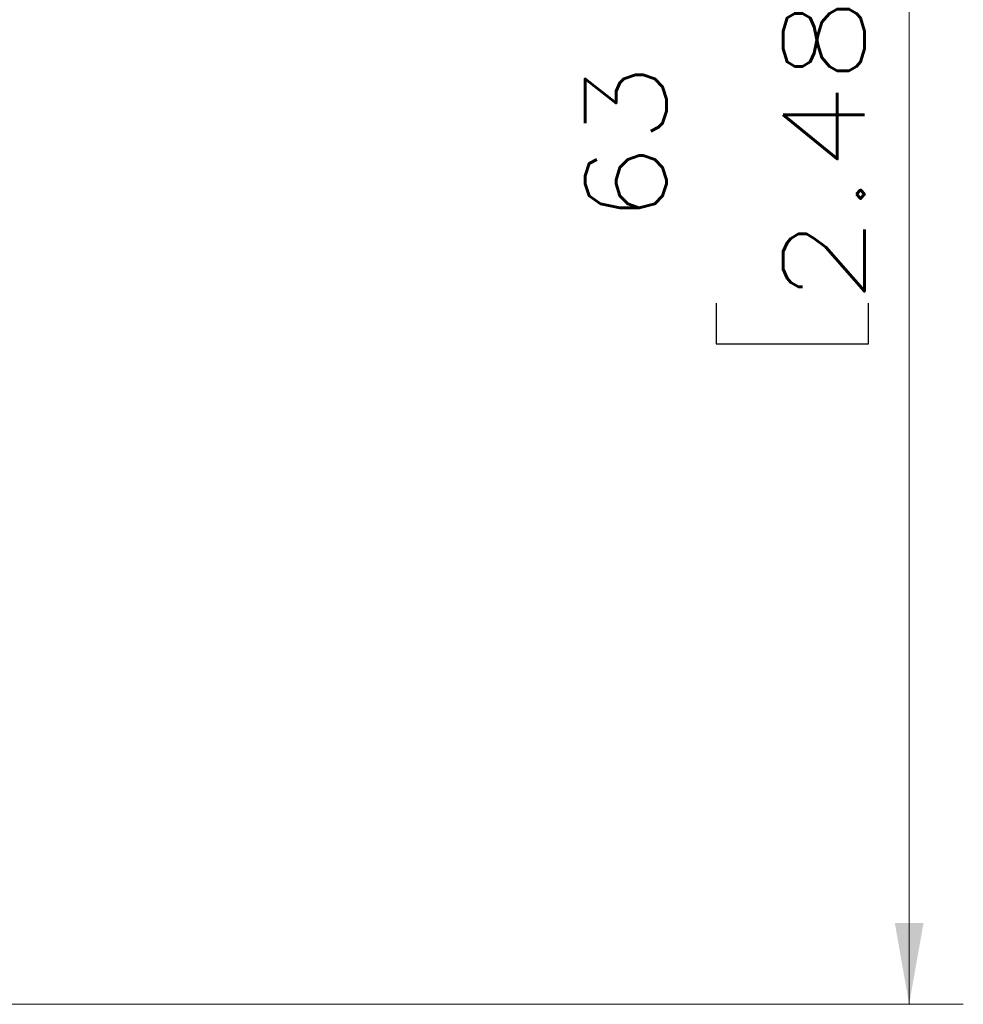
# Model space of a CAD drawing. Header units: millimetres. Extents: x 4 to 836, y 5 to 589.
# Tile 55 of 174: x 466 to 501, y 260 to 297. Entities that reach past the tile are written whole.
import ezdxf

# ---------------------------------------------------------------- set-up
doc = ezdxf.new("R2010")
doc.units = ezdxf.units.MM
doc.layers.add('1', color=7, linetype='Continuous', true_color=0xffffff)
doc.styles.add('ideas_simplex', font='simplex.shx')
doc.dimstyles.get("Standard").update_dxf_attribs({"dimtxt": 0.18, "dimasz": 0.18, "dimexe": 0.18, "dimexo": 0.0625, "dimgap": 0.09, "dimtad": 0, "dimtih": 1, "dimtoh": 1, "dimdec": 4, "dimzin": 0, "dimdsep": 46, "dimtxsty": 'Standard', "dimcen": 0.09, "dimadec": 0, "dimazin": 0, "dimtfac": 1, "dimtdec": 4, "dimtofl": 0, "dimtmove": 0, "dimatfit": 3, "dimfxl": 1, "dimtolj": 1, "dimtzin": 0, "dimarcsym": 0})

# ---------------------------------------------------------------- blocks, each defined once
blk = doc.blocks.new('_U7')
at = {"layer": '1', "color": 152, "lineweight": 13}
for p, q in [((434.803593, 323.481957), (500.603593, 323.481957)), ((444.803593, 260.481944), (500.603593, 260.481944))]:
    blk.add_line(p, q, dxfattribs=at)
at = {"layer": '1', "color": 27, "lineweight": 13}
blk.add_line((498.603593, 260.481944), (498.603593, 323.481957), dxfattribs=at)
at = {"layer": '1', "color": 87, "lineweight": 25}
for p, q in [((497.103593, 299.08445), (491.478593, 299.08445)), ((491.478593, 299.08445), (491.478593, 297.58445)), ((497.103593, 297.58445), (497.103593, 299.08445)), ((491.478593, 286.37945), (491.478593, 284.87945)), ((497.103593, 284.87945), (497.103593, 286.37945)), ((491.478593, 284.87945), (497.103593, 284.87945))]:
    blk.add_line(p, q, dxfattribs=at)
at = {"layer": '1', "color": 27, "lineweight": 18}
for points in [[(498.603593, 323.481957), (499.132574, 320.481959), (498.074613, 320.481955)], [(498.603593, 260.481944), (498.074613, 263.481942), (499.132574, 263.481946)]]:
    blk.add_solid(points, dxfattribs=at)
at = {"layer": '1', "color": 87, "linetype": 'Continuous', "lineweight": 25, "char_height": 3, "attachment_point": 7, "rotation": 90, "line_spacing_factor": 1.204819, "style": 'ideas_simplex'}
for s, insert in [('\\W1.2664;2.48', (496.950093, 286.32695)), ('\\W1.1581;63', (489.637593, 289.29695))]:
    blk.add_mtext(s, dxfattribs=dict(at, insert=insert))

msp = doc.modelspace()

# ---------------------------------------------------------------- dimensions: what is measured, and where the dimension line sits
at = {"layer": '1', "color": 87, "linetype": 'Continuous', "lineweight": 25}
dim = msp.add_linear_dim(base=(498.604, 260.482), p1=(356.304, 323.482), p2=(437.407, 260.482), angle=90, text='<>\\P[\\C87;{\\H1.00x;\\Fsimplex.shx;2.48\\Fsimplex.shx;}\\C87; ]', dimstyle='Standard', override={"dimtxt": 3, "dimasz": 3, "dimexe": 2, "dimexo": 2.5, "dimgap": 1.5, "dimtad": 1, "dimtih": 0, "dimtoh": 0, "dimdec": 2, "dimlfac": 1, "dimzin": 8, "dimdsep": 44, "dimlunit": 2, "dimtxsty": 'ideas_simplex', "dimsah": 1, "dimse1": 0, "dimse2": 0, "dimsd1": 0, "dimsd2": 0, "dimclrd": 27, "dimclre": 152, "dimclrt": 87, "dimtol": 0, "dimtm": -0.1, "dimtfac": 0.5, "dimtdec": 2, "dimtofl": 1, "dimtmove": 0, "dimtzin": 8, "dimlwd": 13, "dimlwe": 13}, dxfattribs=at)
dim.commit()
dim.dimension.update_dxf_attribs({"geometry": '_U7', "text_midpoint": (498.604, 291.982), "dimtype": 160})

doc.saveas('drawing.dxf')
